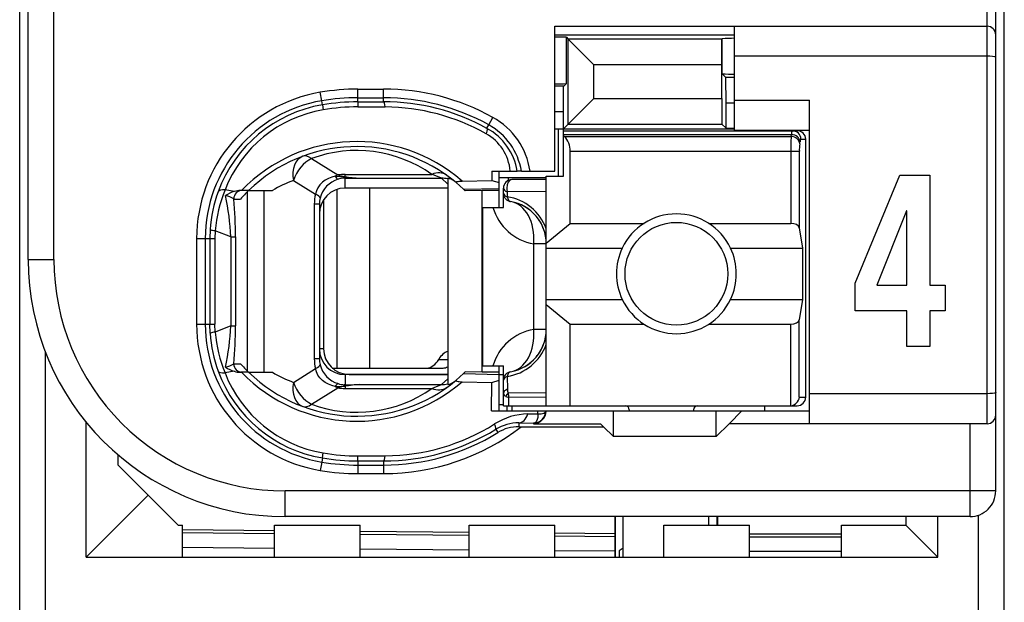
# Model space of a CAD drawing. Extents: x 0 to 187, y 0 to 175.
# Tile 7 of 32: x 0 to 12, y 53 to 60. Entities that reach past the tile are written whole.
import ezdxf

# ---------------------------------------------------------------- set-up
doc = ezdxf.new("R2010")
doc.units = 0
doc.header["$LTSCALE"] = 11.398071
doc.header["$MEASUREMENT"] = 0
doc.layers.get('0').update_dxf_attribs({"linetype": 'CONTINUOUS'})

msp = doc.modelspace()

# ---------------------------------------------------------------- linework, layer by layer
at = {"color": 7, "linetype": 'CONTINUOUS'}
for p, q in [((0.4983, 19.1519), (0.4983, 139.5506)), ((11.9984, 19.1519), (11.9984, 138.7851)), ((11.8985, 54.3022), (11.8985, 76.5017)), ((11.7982, 55.087), (11.7982, 75.852)), ((0.5982, 57.0018), (0.5982, 73.8022)), ((0.8983, 57.0018), (0.8983, 62.5105)), ((6.7484, 58.0367), (6.7484, 59.7269)), ((6.7484, 59.7269), (11.7982, 59.7269)), ((8.8482, 58.5121), (8.8482, 59.7269)), ((6.7484, 59.627), (8.8482, 59.627)), ((6.8848, 59.0571), (6.8848, 59.5973)), ((6.8848, 59.5973), (6.9055, 59.5766)), ((6.9055, 58.5845), (6.9055, 59.5766)), ((6.9055, 59.5766), (7.2059, 59.2763)), ((8.6994, 59.5766), (6.9055, 59.5766)), ((8.699, 59.2763), (8.6994, 59.5766)), ((8.7011, 59.578), (8.6994, 59.5766)), ((8.7031, 59.5801), (8.7011, 59.578)), ((8.7031, 59.1722), (8.7031, 59.5801)), ((11.7982, 59.3768), (8.8482, 59.3768)), ((7.2059, 58.8849), (7.2059, 59.2763)), ((8.699, 59.2763), (7.2059, 59.2763)), ((8.699, 58.8849), (8.699, 59.2763)), ((8.7469, 59.1281), (8.7031, 59.1722)), ((8.7483, 58.8284), (8.7469, 59.1281)), ((8.8482, 59.1281), (8.7469, 59.1281)), ((6.8549, 59.0268), (6.7484, 59.0268)), ((6.8483, 58.7271), (6.8497, 59.0268)), ((6.8549, 59.0268), (6.8848, 59.0571)), ((4.0261, 58.8573), (4.0095, 58.9559)), ((4.4485, 58.8435), (4.4485, 58.9924)), ((4.4485, 58.9924), (4.7482, 58.9924)), ((4.4485, 58.8925), (4.7482, 58.8925)), ((4.7482, 58.8442), (4.7482, 58.9924)), ((6.9055, 58.5845), (7.2059, 58.8849)), ((7.2059, 58.8849), (8.699, 58.8849)), ((8.699, 58.8849), (8.6994, 58.5845)), ((4.0343, 58.8091), (4.0261, 58.8573)), ((4.0343, 58.8084), (4.0433, 58.7512)), ((4.4485, 58.8435), (4.7482, 58.8442)), ((4.4485, 58.8435), (4.4491, 58.785)), ((4.4491, 58.785), (4.7689, 58.7843)), ((8.7483, 58.5356), (8.7483, 58.8284)), ((8.8482, 58.8284), (8.7483, 58.8284)), ((8.8482, 58.8622), (9.7232, 58.8622)), ((9.7232, 55.087), (9.7232, 58.8622)), ((5.9774, 58.5748), (6.026, 58.6616)), ((6.8483, 58.7271), (6.7484, 58.7271)), ((6.8483, 57.9768), (6.8483, 58.7271)), ((5.9557, 58.5349), (5.9774, 58.5748)), ((6.8483, 58.5273), (6.9055, 58.5845)), ((6.9055, 58.5845), (8.6994, 58.5845)), ((8.7483, 58.5356), (8.6994, 58.5845)), ((8.7483, 58.5356), (8.8482, 58.5356)), ((6.7484, 58.5273), (8.8482, 58.5273)), ((6.7932, 57.9768), (6.7932, 58.5273)), ((6.8483, 58.5073), (9.5782, 58.5073)), ((6.8483, 58.4625), (9.5124, 58.4625)), ((6.8583, 58.4405), (6.8483, 58.4487)), ((6.8583, 58.4405), (9.509, 58.4405)), ((8.8482, 58.5121), (9.7232, 58.5121)), ((9.509, 58.4405), (9.5124, 58.4625)), ((9.6085, 58.3536), (9.612, 58.3764)), ((9.622, 58.4067), (9.6785, 58.4067)), ((9.6785, 55.3971), (9.6785, 58.4067)), ((6.9282, 57.4256), (6.9282, 58.2675)), ((6.9282, 58.2675), (9.604, 58.2675)), ((9.5045, 58.2675), (9.5045, 57.4256)), ((9.604, 58.2675), (9.604, 57.3732)), ((3.9083, 58.1814), (4.2138, 57.9905)), ((4.1422, 57.9651), (4.1032, 57.9499)), ((4.1832, 57.9747), (4.1422, 57.9651)), ((4.1832, 57.9747), (4.2893, 57.9699)), ((4.2893, 57.9699), (4.2983, 57.9733)), ((4.2893, 57.9699), (4.2893, 57.9547)), ((4.3034, 57.9678), (4.2893, 57.9699)), ((4.2983, 57.9733), (4.2983, 57.9974)), ((4.2983, 57.9974), (5.3104, 57.9974)), ((4.3034, 57.9678), (4.2986, 57.9547)), ((6.0122, 58.0367), (6.0132, 57.9278)), ((6.0122, 58.0367), (6.3102, 58.0367)), ((6.0976, 57.9623), (6.6485, 57.9623)), ((6.0983, 57.6123), (6.0983, 58.0367)), ((6.2027, 57.9623), (6.2027, 57.9258)), ((6.3109, 58.0367), (6.3119, 58.0367)), ((6.3581, 58.0367), (6.3123, 58.0367)), ((6.3584, 58.0367), (6.7484, 58.0367)), ((6.6485, 55.2972), (6.6485, 57.9768)), ((6.6485, 57.9768), (6.8483, 57.9768)), ((10.2553, 56.7282), (10.7793, 57.9881)), ((10.7793, 57.9881), (11.1287, 57.9881)), ((11.1287, 57.9881), (11.1287, 56.7024)), ((3.6961, 57.9272), (3.9534, 57.7666)), ((4.0051, 57.8755), (3.982, 57.8417)), ((4.0337, 57.9051), (4.0051, 57.8755)), ((4.0667, 57.9299), (4.0337, 57.9051)), ((4.1032, 57.9499), (4.0667, 57.9299)), ((4.2983, 57.9547), (4.2893, 57.9547)), ((4.2983, 57.8369), (4.2983, 57.9547)), ((4.2983, 57.9547), (4.4681, 57.9533)), ((4.4681, 57.9533), (5.4238, 57.9533)), ((5.4982, 57.8844), (5.4238, 57.9533)), ((5.4982, 57.9513), (5.4982, 55.5452)), ((5.597, 57.901), (5.6818, 57.8252)), ((5.6653, 57.9196), (6.0132, 57.9278)), ((6.0132, 57.9278), (6.0983, 57.903)), ((6.6485, 57.9368), (6.2482, 57.9368)), ((3.0025, 57.7976), (2.8964, 57.8176)), ((3.172, 57.8093), (3.079, 57.8093)), ((3.16, 55.6989), (3.16, 57.7976)), ((3.1724, 57.8093), (3.4501, 57.8093)), ((3.3543, 55.6872), (3.3543, 57.8093)), ((3.9644, 57.8052), (3.9534, 57.7666)), ((3.982, 57.8417), (3.9644, 57.8052)), ((4.2018, 57.821), (4.2018, 55.7368)), ((5.4982, 57.8369), (4.2983, 57.8369)), ((4.5835, 57.8369), (4.5835, 55.7368)), ((5.6818, 57.8252), (6.0983, 57.8341)), ((5.6818, 57.8252), (5.6983, 57.8093)), ((5.6987, 57.8093), (5.7028, 57.8052)), ((5.8981, 57.8093), (5.7028, 57.8052)), ((5.8981, 55.6872), (5.8981, 57.8093)), ((6.0983, 57.8093), (5.8981, 57.8093)), ((6.1483, 57.6123), (6.1483, 57.8369)), ((6.1931, 57.7928), (6.1924, 57.7356)), ((6.6485, 57.799), (6.1931, 57.7928)), ((2.9988, 57.7094), (3.077, 57.7094)), ((3.9396, 57.6509), (3.9396, 55.8456)), ((3.9982, 57.6509), (3.9396, 57.6509)), ((3.9982, 57.6509), (3.9982, 55.8456)), ((4.0481, 57.7025), (4.0481, 55.9621)), ((5.9085, 55.7622), (5.9085, 57.6123)), ((5.9085, 57.6123), (6.1483, 57.6123)), ((10.8557, 57.5702), (10.5082, 56.7024)), ((10.8596, 57.5702), (10.8557, 57.5702)), ((10.8596, 56.7024), (10.8596, 57.5702)), ((6.6485, 57.1947), (6.9282, 57.4256)), ((6.9282, 57.4256), (7.7902, 57.4256)), ((8.5464, 57.4256), (9.5045, 57.4256)), ((2.7231, 57.3532), (2.7194, 57.2471)), ((2.781, 57.3401), (2.7779, 57.2471)), ((2.964, 57.2678), (2.781, 57.3401)), ((9.604, 57.3732), (9.6399, 57.1368)), ((2.565, 57.2471), (2.565, 56.2494)), ((2.565, 57.2471), (2.7779, 57.2471)), ((2.6653, 57.2471), (2.6653, 56.2494)), ((2.7194, 57.2471), (2.7194, 56.2494)), ((2.7779, 57.2471), (2.7779, 56.2494)), ((2.964, 57.2678), (2.964, 56.2287)), ((2.964, 57.2678), (3.0194, 57.2678)), ((3.0194, 57.2678), (3.0194, 56.2287)), ((6.5017, 56.1874), (6.5017, 57.1871)), ((6.6485, 57.1871), (6.5017, 57.1871)), ((6.6485, 57.1368), (7.5363, 57.1368)), ((8.8003, 57.1368), (9.6399, 57.1368)), ((9.6399, 57.1368), (9.6399, 56.5367)), ((0.5982, 57.0018), (0.8983, 57.0018)), ((10.2553, 56.4044), (10.2553, 56.7282)), ((10.5082, 56.7024), (10.8596, 56.7024)), ((11.1287, 56.7024), (11.3073, 56.7024)), ((11.3073, 56.7024), (11.3073, 56.4044)), ((6.6485, 56.5367), (7.5363, 56.5367)), ((6.6485, 56.4795), (6.9282, 56.2487)), ((8.8003, 56.5367), (9.6399, 56.5367)), ((9.6399, 56.5367), (9.604, 56.3011)), ((10.8596, 56.4044), (10.2553, 56.4044)), ((10.8596, 55.9893), (10.8596, 56.4044)), ((11.1287, 56.4044), (11.1287, 55.9893)), ((11.3073, 56.4044), (11.1287, 56.4044)), ((2.565, 56.2494), (2.7779, 56.2494)), ((2.7231, 56.1433), (2.7194, 56.2494)), ((2.781, 56.1564), (2.7779, 56.2494)), ((6.9282, 55.2972), (6.9282, 56.2487)), ((6.9282, 56.2487), (7.7902, 56.2487)), ((8.5464, 56.2487), (9.5045, 56.2487)), ((9.5045, 55.2972), (9.5045, 56.2487)), ((9.604, 55.3971), (9.604, 56.3011)), ((2.964, 56.2287), (2.781, 56.1564)), ((2.964, 56.2287), (3.0194, 56.2287)), ((6.6485, 56.1874), (6.5017, 56.1874)), ((0.7984, 50.0792), (0.7984, 55.9249)), ((4.0481, 55.9621), (3.9982, 55.9621)), ((11.1287, 55.9893), (10.8596, 55.9893)), ((2.9988, 55.7871), (3.077, 55.7871)), ((3.9982, 55.8456), (3.9396, 55.8456)), ((5.3924, 55.8367), (5.4982, 55.8367)), ((3.0025, 55.6995), (2.8964, 55.6789)), ((3.172, 55.6872), (3.079, 55.6872)), ((3.1724, 55.6872), (3.4501, 55.6872)), ((3.6961, 55.5693), (3.9534, 55.7299)), ((3.9644, 55.6913), (3.9534, 55.7299)), ((3.982, 55.6548), (3.9644, 55.6913)), ((4.1498, 55.7368), (5.4441, 55.7368)), ((4.3482, 55.6623), (5.4982, 55.6623)), ((5.597, 55.5955), (5.6818, 55.6713)), ((5.6818, 55.6713), (5.6983, 55.6872)), ((5.6818, 55.6713), (6.0983, 55.6623)), ((5.6987, 55.6872), (5.7025, 55.6913)), ((5.8981, 55.6872), (5.7028, 55.6913)), ((6.0983, 55.6872), (5.8981, 55.6872)), ((5.9085, 55.7622), (6.1483, 55.7622)), ((6.0983, 55.2372), (6.0983, 55.7622)), ((6.0983, 55.6623), (6.1483, 55.6623)), ((6.1483, 55.2972), (6.1483, 55.7622)), ((4.0051, 55.621), (3.982, 55.6548)), ((4.0337, 55.5914), (4.0051, 55.621)), ((4.0667, 55.5666), (4.0337, 55.5914)), ((4.1032, 55.5466), (4.0667, 55.5666)), ((4.1422, 55.5314), (4.1032, 55.5466)), ((4.2983, 55.6596), (4.2983, 55.5418)), ((5.4982, 55.6596), (4.2983, 55.6596)), ((5.4982, 55.6121), (5.4238, 55.5431)), ((5.6653, 55.5769), (6.0132, 55.5686)), ((6.0101, 55.2372), (6.0132, 55.5686)), ((6.0132, 55.5686), (6.0983, 55.5934)), ((6.1924, 55.6389), (6.1948, 55.4887)), ((3.9083, 55.3151), (4.2138, 55.5059)), ((4.1832, 55.5218), (4.1422, 55.5314)), ((4.1832, 55.5218), (4.2893, 55.5266)), ((4.2893, 55.5266), (4.2893, 55.5425)), ((4.2983, 55.5418), (4.2893, 55.5425)), ((4.3034, 55.5287), (4.2893, 55.5266)), ((4.2893, 55.5266), (4.2983, 55.5232)), ((4.2983, 55.5418), (4.4681, 55.5431)), ((4.2983, 55.5232), (4.2983, 55.499)), ((4.2983, 55.499), (5.3104, 55.499)), ((4.3034, 55.5287), (4.2986, 55.5418)), ((4.4681, 55.5431), (5.4238, 55.5431)), ((6.6485, 55.4481), (6.2037, 55.4432)), ((11.7982, 55.437), (9.7232, 55.437)), ((6.1744, 55.406), (6.2103, 55.3943)), ((6.6485, 55.3985), (6.2103, 55.3943)), ((6.2117, 55.2972), (6.2103, 55.3943)), ((9.604, 55.3971), (9.6785, 55.3971)), ((6.0101, 55.2372), (9.7232, 55.2372)), ((6.0983, 55.3123), (6.1483, 55.3123)), ((6.1486, 55.2972), (9.5782, 55.2972)), ((6.1934, 55.2372), (6.1934, 55.2972)), ((6.2482, 55.2972), (6.2482, 55.2372)), ((6.4342, 55.2014), (6.5493, 55.2028)), ((6.5493, 55.2028), (6.55, 55.2372)), ((6.5493, 55.2028), (6.5899, 55.2035)), ((6.5493, 55.2028), (6.5496, 55.18)), ((6.5899, 55.2035), (6.6065, 55.2055)), ((6.6065, 55.2055), (6.6199, 55.2096)), ((6.6199, 55.2096), (6.6306, 55.2159)), ((6.6306, 55.2159), (6.6378, 55.2234)), ((6.6378, 55.2234), (6.6419, 55.2365)), ((7.4333, 54.9368), (7.4333, 55.2372)), ((7.6183, 55.2469), (7.6183, 55.2372)), ((8.3683, 55.2469), (8.3683, 55.2372)), ((8.6332, 54.9368), (8.6332, 55.2372)), ((8.9333, 55.2372), (8.7834, 55.087)), ((9.1982, 55.2972), (9.1982, 55.2372)), ((1.2735, 53.5271), (1.2735, 55.1063)), ((6.3288, 55.096), (6.3288, 55.0519)), ((6.3288, 55.096), (6.4983, 55.0932)), ((6.5072, 55.0946), (6.4983, 55.0932)), ((6.4983, 55.0932), (6.4983, 55.087)), ((6.4983, 55.087), (7.2834, 55.087)), ((6.5227, 55.1022), (6.5072, 55.0946)), ((6.5344, 55.1153), (6.5227, 55.1022)), ((6.5431, 55.1345), (6.5344, 55.1153)), ((6.5482, 55.1594), (6.5431, 55.1345)), ((6.5496, 55.18), (6.5482, 55.1594)), ((7.3182, 55.0519), (7.2834, 55.087)), ((8.6332, 54.9368), (8.7834, 55.087)), ((11.7982, 55.087), (8.7834, 55.087)), ((11.5984, 54.0018), (11.5984, 55.087)), ((6.059, 55.0223), (6.0828, 54.9837)), ((6.3288, 55.0519), (7.3182, 55.0519)), ((7.3182, 55.0519), (7.4333, 54.9368)), ((8.6332, 54.9368), (7.4333, 54.9368)), ((4.0343, 54.6881), (4.0433, 54.7452)), ((1.6483, 54.602), (1.6483, 54.7225)), ((4.0261, 54.6391), (4.0095, 54.5406)), ((4.0343, 54.6874), (4.0261, 54.6391)), ((4.4485, 54.6529), (4.4491, 54.7115)), ((4.4485, 54.6529), (4.4485, 54.5041)), ((4.4485, 54.6529), (4.7482, 54.6523)), ((4.4491, 54.7115), (4.7689, 54.7122)), ((4.7482, 54.6523), (4.7482, 54.5041)), ((1.9983, 54.2519), (1.6483, 54.602)), ((4.4485, 54.604), (4.7482, 54.604)), ((4.4485, 54.5041), (4.7482, 54.5041)), ((3.5982, 54.0018), (3.5982, 54.3022)), ((11.8985, 54.3022), (3.5982, 54.3022)), ((1.9983, 54.2519), (1.2735, 53.5271)), ((2.3483, 53.9019), (1.9983, 54.2519)), ((11.5984, 54.0018), (3.5982, 54.0018)), ((7.4485, 54.0018), (7.4485, 53.5271)), ((7.456, 53.5271), (7.456, 54.0018)), ((7.5484, 53.5271), (7.5484, 54.0018)), ((8.5485, 53.9019), (8.5485, 54.0018)), ((8.6408, 54.0018), (8.6408, 53.9019)), ((8.6484, 54.0018), (8.6484, 53.9019)), ((10.8484, 54.0018), (10.8484, 53.9019)), ((11.2233, 53.5271), (11.2233, 54.0018)), ((11.6983, 51.985), (11.6983, 54.019)), ((2.3483, 53.9019), (2.3983, 53.9019)), ((2.3983, 53.5271), (2.3983, 53.9019)), ((3.4735, 53.8365), (2.3983, 53.8461)), ((3.4735, 53.5271), (3.4735, 53.9019)), ((3.4735, 53.9019), (4.4733, 53.9019)), ((4.4733, 53.5271), (4.4733, 53.9019)), ((5.7483, 53.8172), (4.4733, 53.8282)), ((5.7483, 53.5271), (5.7483, 53.9019)), ((5.7483, 53.9019), (6.7484, 53.9019)), ((6.7484, 53.5271), (6.7484, 53.9019)), ((8.0234, 53.5271), (8.0234, 53.9019)), ((8.0234, 53.9019), (9.0232, 53.9019)), ((9.0232, 53.5271), (9.0232, 53.9019)), ((10.0984, 53.5271), (10.0984, 53.9019)), ((10.0984, 53.9019), (10.8484, 53.9019)), ((10.8484, 53.9019), (11.2233, 53.5271)), ((3.4735, 53.802), (2.3983, 53.811)), ((5.7483, 53.782), (4.4733, 53.793)), ((7.4485, 53.802), (6.7484, 53.8082)), ((7.4485, 53.7675), (6.7484, 53.7737)), ((9.0232, 53.802), (10.0984, 53.802)), ((9.0232, 53.7675), (10.0984, 53.7675)), ((3.4735, 53.6318), (2.3983, 53.6408)), ((5.7483, 53.6118), (4.4733, 53.6229)), ((7.4485, 53.5973), (6.7484, 53.6036)), ((7.5484, 53.6325), (7.4984, 53.6036)), ((7.4984, 53.6036), (7.4984, 53.5271)), ((9.0232, 53.5973), (10.0984, 53.5973)), ((1.2735, 53.5271), (11.2233, 53.5271))]:
    msp.add_line(p, q, dxfattribs=at)
for centre, radius, start, end in [((4.2986, 57.2466), 1.7336, 99.59772, 179.98343), ((4.448, 56.3419), 2.5505, 89.98921, 99.52144), ((4.7488, 56.3611), 2.6313, 60.96346, 90.0132), ((4.7479, 56.3541), 2.5384, 61.02913, 89.99248), ((4.2987, 57.2468), 1.6334, 99.60698, 179.99157), ((4.2968, 57.2558), 1.5753, 99.59129, 159.96453), ((4.7534, 56.3534), 2.4908, 61.13831, 90.11904), ((4.7525, 56.3516), 2.4328, 60.65524, 89.61357), ((4.2936, 57.2725), 1.4998, 99.60796, 158.68716), ((5.6096, 57.9101), 0.8592, 8.47277, 61.01267), ((5.6086, 57.9102), 0.76, 9.57733, 60.97545), ((5.6722, 57.9847), 0.5585, 5.42, 60.80013), ((5.6141, 57.9158), 0.7068, 9.84588, 61.13577), ((6.7009, 58.2784), 0.227, 357.25737, 45.82671), ((12.3902, 58.2852), 2.8858, 176.91525, 180.35022), ((4.4355, 56.5098), 1.8708, 48.90028, 136.00165), ((4.4356, 56.5097), 1.8124, 50.14362, 134.18422), ((10.201, 58.2821), 0.5968, 173.11396, 181.39774), ((4.4353, 56.763), 1.5132, 54.6671, 110.38295), ((4.3415, 58.4221), 0.4501, 253.47415, 264.48431), ((4.5294, 59.596), 1.6438, 262.09831, 267.86265), ((4.2103, 56.5378), 1.4815, 110.31205, 120.8759), ((6.2482, 57.8368), 0.1, 90.04047, 179.95853), ((4.3254, 57.2448), 1.6059, 159.94307, 176.12905), ((4.4782, 57.1826), 1.7045, 158.1288, 174.69888), ((0.0503, 57.1422), 2.9164, 2.467, 12.03002), ((6.1065, 57.1659), 0.5762, 19.84325, 81.43523), ((-1.9552, 57.2562), 4.9746, 0.13262, 5.22694), ((4.2941, 57.651), 0.2959, 166.43446, 180.03125), ((6.1486, 57.1868), 0.4999, 0.03766, 80.43248), ((6.1489, 57.1872), 0.4994, 40.2061, 60.34871), ((6.6015, 57.778), 0.5992, 196.05647, 260.41821), ((6.1409, 57.1829), 0.5083, 20.23, 39.99265), ((8.1683, 56.8369), 0.6995, 25.38496, 154.61504), ((8.1701, 56.8368), 0.7012, 154.6647, 205.3353), ((8.1693, 56.8368), 0.6987, 334.56854, 25.43146), ((3.5986, 57.0021), 3.0003, 180.00668, 269.99332), ((3.598, 57.002), 2.6997, 180.0035, 270.00399), ((8.1683, 56.8379), 0.7001, 205.4799, 334.5201), ((4.2985, 56.2499), 1.7335, 180.01589, 260.40406), ((4.2987, 56.2496), 1.6334, 180.00838, 260.393), ((4.3308, 56.2528), 1.6114, 183.89861, 200.02928), ((4.4782, 56.3138), 1.7045, 185.30112, 201.8712), ((0.0407, 56.3555), 2.926, 347.98568, 357.5173), ((-1.9544, 56.2402), 4.9738, 354.77264, 359.86737), ((6.6023, 55.5956), 0.6003, 99.64395, 163.88137), ((6.1484, 56.1872), 0.5001, 279.58458, 0.02209), ((6.1075, 56.2075), 0.5749, 278.49109, 340.23043), ((6.1407, 56.1911), 0.5086, 320.00846, 339.75726), ((2.8661, 55.979), 0.2341, 278.97782, 304.62591), ((6.1493, 56.1861), 0.4987, 299.63804, 319.80715), ((4.2967, 56.2406), 1.5752, 200.03467, 260.41147), ((4.2936, 56.224), 1.4998, 201.31284, 260.39204), ((3.079, 55.9295), 0.2423, 251.60465, 270.00305), ((4.4355, 56.9875), 1.8714, 224.01664, 311.08143), ((4.4356, 56.9868), 1.8124, 225.81497, 309.85552), ((4.208, 56.9537), 1.476, 239.10459, 249.70747), ((5.4799, 55.6949), 0.1508, 276.94593, 309.75035), ((4.4353, 56.7334), 1.5131, 249.61352, 305.33373), ((4.5295, 53.8995), 1.6448, 92.13909, 97.89995), ((6.4497, 54.4445), 0.757, 91.16965, 122.31932), ((6.3212, 54.5934), 0.5027, 89.13921, 121.43696), ((4.7492, 57.1366), 2.6325, 269.97858, 307.63533), ((4.7538, 57.1394), 2.4871, 269.87006, 301.65382), ((4.7478, 57.1409), 2.5369, 270.0081, 301.75063), ((4.7541, 57.1371), 2.4249, 270.34875, 302.16241), ((4.4468, 57.1393), 2.4278, 260.43353, 270.05568), ((4.448, 57.1547), 2.5507, 260.47892, 270.01043), ((4.45, 57.1765), 2.5236, 260.5196, 269.96518), ((4.4502, 57.1789), 2.6748, 260.51749, 269.96285), ((11.5983, 54.302), 0.3002, 270.01634, 0.05051)]:
    msp.add_arc(centre, radius, start, end, dxfattribs=at)
for points in [[(11.8985, 59.627), (11.8985, 59.6821), (11.8537, 59.7269), (11.7982, 59.7269)], [(6.8848, 59.5973), (6.8393, 59.6001), (6.7939, 59.6015), (6.7484, 59.6008)], [(8.8482, 59.5856), (8.7999, 59.5856), (8.7514, 59.5842), (8.7031, 59.5808)], [(8.7031, 59.1715), (8.7514, 59.1681), (8.7999, 59.1667), (8.8482, 59.1667)], [(6.7484, 59.053), (6.7939, 59.053), (6.8393, 59.0537), (6.8848, 59.0564)], [(4.4485, 58.9924), (4.3014, 58.9924), (4.1546, 58.9807), (4.0095, 58.9559)], [(4.4485, 58.8435), (4.3096, 58.8435), (4.1711, 58.8325), (4.0343, 58.8091)], [(4.4491, 58.785), (4.3131, 58.7857), (4.1773, 58.774), (4.0433, 58.7512)], [(4.7689, 58.7843), (4.7633, 58.8215), (4.7561, 58.8435), (4.7482, 58.8442)], [(9.6085, 58.3536), (9.6061, 58.4005), (9.5624, 58.4384), (9.509, 58.4405)], [(9.5213, 58.5073), (9.5155, 58.4928), (9.5124, 58.4784), (9.5131, 58.4625)], [(9.612, 58.3764), (9.6095, 58.4226), (9.5658, 58.4611), (9.5124, 58.4625)], [(9.622, 58.4067), (9.622, 58.4625), (9.5775, 58.5073), (9.5224, 58.5073)], [(9.6785, 58.4067), (9.6785, 58.4625), (9.6337, 58.5073), (9.5782, 58.5073)], [(9.6209, 58.4074), (9.6151, 58.3977), (9.6123, 58.3874), (9.6126, 58.3764)], [(3.8035, 58.2083), (3.7157, 58.1759), (3.6712, 58.0601), (3.6961, 57.9272)], [(3.9083, 58.1814), (3.8704, 58.2103), (3.8339, 58.2193), (3.8035, 58.2083)], [(3.9083, 58.1814), (3.8149, 58.1394), (3.7312, 58.0388), (3.6961, 57.9272)], [(4.2138, 57.9905), (4.2035, 57.9864), (4.1932, 57.9809), (4.1832, 57.9747)], [(4.1839, 57.9747), (4.1901, 57.9602), (4.2018, 57.9478), (4.2166, 57.9409)], [(4.2983, 57.9974), (4.27, 57.9974), (4.2417, 57.9954), (4.2138, 57.9905)], [(4.2983, 57.9733), (4.3544, 57.9623), (4.4113, 57.9554), (4.4681, 57.9533)], [(5.4837, 57.9878), (5.4386, 58.0202), (5.3759, 58.0236), (5.3104, 57.9974)], [(5.4238, 57.9533), (5.3865, 57.9692), (5.3487, 57.9844), (5.3104, 57.9974)], [(4.2169, 57.9416), (4.1133, 57.9092), (4.0337, 57.8252), (4.0061, 57.7204)], [(4.2893, 57.9547), (4.2645, 57.9533), (4.2404, 57.9492), (4.2169, 57.9416)], [(5.4982, 57.9444), (5.4741, 57.9506), (5.4489, 57.9533), (5.4238, 57.9533)], [(5.5764, 57.9182), (5.554, 57.9361), (5.5268, 57.9478), (5.4982, 57.9513)], [(2.8964, 57.8176), (2.853, 57.8203), (2.8241, 57.8121), (2.8169, 57.7955)], [(2.9991, 57.7101), (2.9702, 57.7301), (2.9375, 57.7432), (2.9026, 57.7494)], [(3.0025, 57.7976), (2.9674, 57.7859), (2.9336, 57.77), (2.903, 57.7501)], [(3.0973, 57.8093), (3.0429, 57.8093), (2.9988, 57.7645), (2.9988, 57.7094)], [(3.079, 57.8093), (3.0532, 57.8093), (3.0273, 57.8052), (3.0025, 57.7976)], [(3.172, 57.8093), (3.139, 57.777), (3.1073, 57.7439), (3.077, 57.7094)], [(3.9534, 57.7666), (3.9441, 57.7287), (3.9396, 57.6901), (3.9396, 57.6509)], [(4.0064, 57.7204), (4.0082, 57.7321), (3.9892, 57.7487), (3.9534, 57.7666)], [(4.2983, 57.8369), (4.1322, 57.8369), (3.9982, 57.7018), (3.9985, 57.5358)], [(6.1483, 57.8369), (6.1483, 57.819), (6.1652, 57.8024), (6.1931, 57.7928)], [(6.1483, 57.7783), (6.1483, 57.7611), (6.1648, 57.7452), (6.1924, 57.7356)], [(6.1483, 57.7783), (6.1483, 57.7549), (6.1565, 57.7321), (6.172, 57.7142)], [(6.1924, 57.7356), (6.1975, 57.7046), (6.2124, 57.6833), (6.2317, 57.6798)], [(6.172, 57.7142), (6.1796, 57.7053), (6.1886, 57.6977), (6.1989, 57.6915)], [(6.1989, 57.6915), (6.2089, 57.686), (6.2199, 57.6818), (6.2317, 57.6798)], [(6.5017, 57.1871), (6.5231, 57.4386), (6.407, 57.6502), (6.2317, 57.6798)], [(9.604, 57.3732), (9.5996, 57.4028), (9.5565, 57.4256), (9.5045, 57.4256)], [(2.7228, 57.3525), (2.7414, 57.3456), (2.7611, 57.3415), (2.781, 57.3408)], [(9.5045, 56.2487), (9.5565, 56.2487), (9.5996, 56.2714), (9.604, 56.3011)], [(2.781, 56.1557), (2.7611, 56.155), (2.7414, 56.1509), (2.7228, 56.144)], [(6.2317, 55.694), (6.407, 55.7237), (6.5231, 55.9352), (6.5017, 56.1874)], [(3.9985, 55.9607), (3.9982, 55.7946), (4.1322, 55.6596), (4.2983, 55.6596)], [(4.0481, 55.9621), (4.0481, 55.796), (4.1825, 55.6623), (4.3482, 55.6623)], [(5.4985, 55.9311), (5.4575, 55.9187), (5.42, 55.8856), (5.3924, 55.8367)], [(2.9988, 55.7871), (2.9988, 55.7319), (3.0429, 55.6872), (3.0973, 55.6872)], [(3.077, 55.7871), (3.1073, 55.7526), (3.139, 55.7195), (3.172, 55.6872)], [(3.9396, 55.8456), (3.9396, 55.8063), (3.9441, 55.7678), (3.9534, 55.7299)], [(3.9534, 55.7299), (3.9892, 55.7478), (4.0082, 55.7643), (4.0064, 55.7767)], [(3.9982, 55.8456), (3.9982, 55.8222), (4.0009, 55.7988), (4.0064, 55.7767)], [(4.0061, 55.776), (4.0337, 55.6713), (4.1133, 55.5872), (4.2169, 55.5549)], [(5.2526, 55.7368), (5.3059, 55.7388), (5.3566, 55.7754), (5.3924, 55.8367)], [(2.8169, 55.7009), (2.8241, 55.6844), (2.853, 55.6761), (2.8964, 55.6789)], [(2.903, 55.7471), (2.9336, 55.7264), (2.9674, 55.7106), (3.0025, 55.6989)], [(5.4441, 55.7368), (5.4624, 55.7374), (5.4806, 55.7423), (5.4978, 55.7505)], [(6.2317, 55.694), (6.1834, 55.6858), (6.1483, 55.6444), (6.1483, 55.5955)], [(6.2317, 55.694), (6.2124, 55.6906), (6.1975, 55.6699), (6.1924, 55.6389)], [(3.6961, 55.5693), (3.6712, 55.4363), (3.7157, 55.3206), (3.8035, 55.2882)], [(3.6961, 55.5693), (3.7312, 55.4577), (3.8149, 55.3571), (3.9083, 55.3151)], [(4.2166, 55.5555), (4.2018, 55.5487), (4.1901, 55.5362), (4.1839, 55.5218)], [(4.2169, 55.5549), (4.2404, 55.5473), (4.2645, 55.5431), (4.2893, 55.5418)], [(5.4238, 55.5431), (5.4489, 55.5431), (5.4741, 55.5459), (5.4982, 55.5521)], [(6.1924, 55.6389), (6.1648, 55.6293), (6.1483, 55.6127), (6.1483, 55.5955)], [(4.1832, 55.5218), (4.1932, 55.5156), (4.2035, 55.5108), (4.2138, 55.5059)], [(4.2983, 55.5232), (4.2696, 55.5197), (4.2414, 55.5142), (4.2135, 55.5059)], [(4.2138, 55.5059), (4.2417, 55.5011), (4.27, 55.499), (4.2983, 55.499)], [(4.4681, 55.5431), (4.4113, 55.5411), (4.3544, 55.5342), (4.2983, 55.5232)], [(5.3104, 55.499), (5.3487, 55.5122), (5.3865, 55.5273), (5.4238, 55.5431)], [(5.3104, 55.499), (5.3759, 55.4729), (5.4386, 55.4763), (5.4837, 55.5087)], [(6.1483, 55.4426), (6.1476, 55.426), (6.1582, 55.4108), (6.1744, 55.4067)], [(6.1948, 55.4887), (6.1658, 55.4784), (6.1483, 55.4611), (6.1483, 55.4426)], [(6.2037, 55.4432), (6.1917, 55.4329), (6.1817, 55.4205), (6.1744, 55.406)], [(6.1948, 55.4887), (6.1937, 55.4729), (6.1968, 55.457), (6.2037, 55.4432)], [(6.2037, 55.4432), (6.2044, 55.4267), (6.2065, 55.4108), (6.2103, 55.3943)], [(9.5045, 55.2972), (9.5572, 55.3027), (9.5989, 55.344), (9.6044, 55.3971)], [(9.5782, 55.2972), (9.6337, 55.2972), (9.6785, 55.3419), (9.6785, 55.3971)], [(3.8035, 55.2882), (3.8339, 55.2772), (3.8704, 55.2861), (3.9083, 55.3151)], [(6.3288, 55.096), (6.3726, 55.0967), (6.4128, 55.1373), (6.4342, 55.2014)], [(6.4983, 55.0932), (6.5775, 55.0932), (6.6419, 55.158), (6.6419, 55.2372)], [(7.6183, 55.2469), (7.6183, 55.2744), (7.5959, 55.2972), (7.5683, 55.2972)], [(8.4182, 55.2972), (8.3907, 55.2972), (8.3683, 55.2744), (8.3683, 55.2469)], [(11.7982, 55.087), (11.8537, 55.087), (11.8985, 55.1318), (11.8985, 55.1869)], [(6.3288, 55.0519), (6.242, 55.0526), (6.1569, 55.0285), (6.0828, 54.9837)], [(4.7482, 54.6523), (4.7561, 54.6529), (4.7633, 54.675), (4.7689, 54.7122)]]:
    msp.add_open_spline(points, degree=3, dxfattribs=at)
for points, knots in [([(11.8985, 59.3637), (11.8981, 59.3645), (11.8967, 59.3665), (11.8967, 59.3665), (11.8967, 59.3665), (11.894, 59.3679), (11.894, 59.3679), (11.894, 59.3679), (11.8847, 59.3707), (11.8847, 59.3707), (11.8847, 59.3707), (11.8609, 59.3741), (11.8609, 59.3741), (11.8609, 59.3741), (11.8309, 59.3762), (11.8309, 59.3762), (11.8309, 59.3762), (11.7982, 59.3768), (11.7982, 59.3768)], [0, 0, 0, 0, 1, 1, 1, 2, 2, 2, 3, 3, 3, 4, 4, 4, 5, 5, 5, 6, 6, 6, 6]), ([(5.9557, 58.5349), (5.9567, 58.5335), (5.9584, 58.5294), (5.9584, 58.5294), (5.9584, 58.5294), (5.9584, 58.5225), (5.9584, 58.5225), (5.9584, 58.5225), (5.955, 58.5032), (5.955, 58.5032), (5.955, 58.5032), (5.9447, 58.4722), (5.9447, 58.4722)], [0, 0, 0, 0, 1, 1, 1, 2, 2, 2, 3, 3, 3, 4, 4, 4, 4]), ([(5.597, 57.901), (5.597, 57.901), (5.5943, 57.9044), (5.5943, 57.9044), (5.5939, 57.9058), (5.5943, 57.9072), (5.5943, 57.9072), (5.595, 57.9085), (5.597, 57.9099), (5.597, 57.9099), (5.597, 57.9099), (5.6022, 57.9127), (5.6022, 57.9127), (5.6022, 57.9127), (5.6177, 57.9161), (5.6177, 57.9161), (5.6177, 57.9161), (5.6322, 57.9182), (5.6322, 57.9182), (5.6322, 57.9182), (5.6653, 57.9196), (5.6653, 57.9196)], [0, 0, 0, 0, 1, 1, 1, 2, 2, 2, 3, 3, 3, 4, 4, 4, 5, 5, 5, 6, 6, 6, 7, 7, 7, 7]), ([(6.2482, 57.9368), (6.2144, 57.9368), (6.1869, 57.892), (6.1869, 57.8369), (6.1869, 57.8217), (6.1889, 57.8066), (6.1931, 57.7928)], [0, 0, 0, 0, 1, 1, 1, 2, 2, 2, 2]), ([(8.7683, 56.8371), (8.7683, 57.1686), (8.4996, 57.4373), (8.1685, 57.4373), (7.837, 57.4373), (7.5683, 57.1686), (7.5683, 56.8371), (7.5683, 56.5057), (7.837, 56.237), (8.1685, 56.237), (8.4996, 56.237), (8.7683, 56.5057), (8.7683, 56.8371), (8.7683, 56.8371), (8.7683, 56.8371), (8.7683, 56.8371)], [0, 0, 0, 0, 1, 1, 1, 2, 2, 2, 3, 3, 3, 4, 4, 4, 5, 5, 5, 5]), ([(5.597, 55.5955), (5.597, 55.5955), (5.5943, 55.5921), (5.5943, 55.5921), (5.5939, 55.5907), (5.5943, 55.5893), (5.5943, 55.5893), (5.595, 55.5879), (5.597, 55.5866), (5.597, 55.5866), (5.597, 55.5866), (5.6022, 55.5838), (5.6022, 55.5838), (5.6022, 55.5838), (5.6177, 55.5803), (5.6177, 55.5803), (5.6177, 55.5803), (5.6322, 55.579), (5.6322, 55.579), (5.6322, 55.579), (5.6653, 55.5769), (5.6653, 55.5769)], [0, 0, 0, 0, 1, 1, 1, 2, 2, 2, 3, 3, 3, 4, 4, 4, 5, 5, 5, 6, 6, 6, 7, 7, 7, 7]), ([(11.8985, 55.4501), (11.8981, 55.4494), (11.8967, 55.4481), (11.8967, 55.4481), (11.8967, 55.4481), (11.894, 55.446), (11.894, 55.446), (11.894, 55.446), (11.8847, 55.4432), (11.8847, 55.4432), (11.8847, 55.4432), (11.8609, 55.4398), (11.8609, 55.4398), (11.8609, 55.4398), (11.8309, 55.4377), (11.8309, 55.4377), (11.8309, 55.4377), (11.7982, 55.437), (11.7982, 55.437)], [0, 0, 0, 0, 1, 1, 1, 2, 2, 2, 3, 3, 3, 4, 4, 4, 5, 5, 5, 6, 6, 6, 6]), ([(6.4983, 55.087), (6.5796, 55.087), (6.6457, 55.1532), (6.6457, 55.2344), (6.6457, 55.2352), (6.6457, 55.2365), (6.6457, 55.2372)], [0, 0, 0, 0, 1, 1, 1, 2, 2, 2, 2]), ([(6.059, 55.0223), (6.0601, 55.0236), (6.0614, 55.0278), (6.0614, 55.0278), (6.0614, 55.0278), (6.0611, 55.0346), (6.0611, 55.0346), (6.0611, 55.0346), (6.0566, 55.0533), (6.0566, 55.0533), (6.0566, 55.0533), (6.0449, 55.0843), (6.0449, 55.0843)], [0, 0, 0, 0, 1, 1, 1, 2, 2, 2, 3, 3, 3, 4, 4, 4, 4])]:
    msp.add_open_spline(points, degree=3, knots=knots, dxfattribs=at)

doc.saveas('drawing.dxf')
